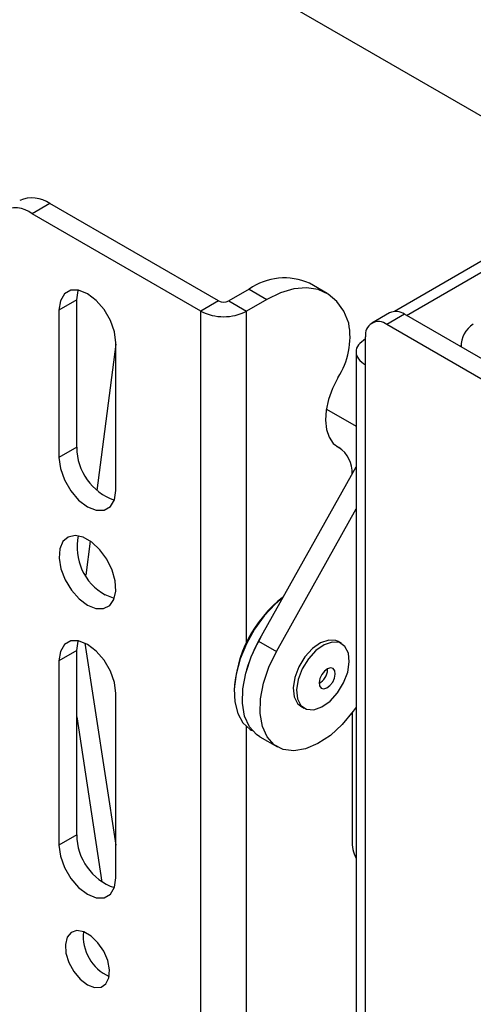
# Model space of a CAD drawing. Header units: inches. Extents: x 5 to 165, y 3 to 108.
# Tile 134 of 139: x 134.64 to 136.52, y 91.39 to 95.48. Entities that reach past the tile are written whole.
import ezdxf

# ---------------------------------------------------------------- set-up
doc = ezdxf.new("R2010")
doc.units = ezdxf.units.IN
doc.header["$LTSCALE"] = 10
doc.header["$MEASUREMENT"] = 0

msp = doc.modelspace()

# ---------------------------------------------------------------- linework, layer by layer
at = {"color": 7, "linetype": 'Continuous', "lineweight": 25}
for p, q in [((137.076159, 94.776496), (133.170121, 97.031403)), ((137.286291, 94.897803), (136.193203, 94.266776)), ((134.762446, 94.714843), (134.688907, 94.672389)), ((135.463189, 94.310312), (134.762446, 94.714843)), ((135.38965, 94.267859), (134.688907, 94.672389)), ((135.590469, 94.359297), (135.505616, 94.310312)), ((135.590469, 94.359297), (135.664008, 94.316844)), ((135.913987, 94.341598), (135.840448, 94.384051)), ((134.874169, 94.31476), (134.80063, 94.272307)), ((134.874169, 93.702355), (134.874169, 94.31476)), ((135.664008, 94.316844), (135.579155, 94.267859)), ((135.463189, 94.310312), (135.38965, 94.267859)), ((135.505616, 94.310312), (135.579155, 94.267859)), ((134.80063, 94.272307), (134.80063, 93.659901)), ((135.38965, 78.737253), (135.38965, 94.267859)), ((136.172855, 94.260985), (136.099316, 94.218532)), ((136.23535, 94.254797), (136.161811, 94.212343)), ((136.769923, 93.946194), (136.23535, 94.254797)), ((136.696384, 93.903741), (136.161811, 94.212343)), ((136.073422, 94.044668), (136.073422, 94.161301)), ((135.036804, 93.523561), (135.036804, 94.135967)), ((136.467809, 94.12567), (136.467809, 94.120601)), ((136.467969, 94.120509), (136.467809, 94.12567)), ((136.034175, 94.09958), (136.034175, 89.171412)), ((136.073422, 89.116712), (136.073422, 94.044668)), ((135.91104, 93.861434), (136.034175, 93.79035)), ((134.874169, 93.702355), (134.80063, 93.659901)), ((135.965774, 93.699304), (135.954487, 93.70582)), ((135.629634, 92.896947), (136.034175, 93.621651)), ((135.703174, 92.854493), (136.034175, 93.447458)), ((134.908497, 92.889179), (135.036804, 92.049887)), ((135.629634, 92.896947), (135.703174, 92.854493)), ((135.974139, 92.887135), (135.959997, 92.895299)), ((134.874169, 92.858051), (134.80063, 92.815598)), ((134.874169, 92.092542), (134.874169, 92.858051)), ((134.80063, 92.815598), (134.80063, 92.050089)), ((135.916061, 92.778784), (135.916047, 92.782422)), ((135.036804, 91.913748), (135.036804, 92.679258)), ((135.80501, 92.626824), (135.819152, 92.61866)), ((136.017561, 92.599546), (136.017561, 92.071518)), ((134.874169, 92.58339), (134.979195, 91.896386)), ((135.599045, 92.52807), (135.603656, 92.525408)), ((135.633979, 92.500398), (135.707518, 92.457945)), ((134.874169, 92.092542), (134.80063, 92.050089))]:
    msp.add_line(p, q, dxfattribs=at)
at = {"color": 8, "linetype": 'Continuous', "lineweight": 25}
for p, q in [((136.243144, 94.250297), (137.353286, 94.891169)), ((135.579155, 92.889957), (135.579155, 94.267859)), ((135.036804, 94.130473), (134.957937, 93.523521)), ((135.962424, 93.701137), (135.955812, 93.704954)), ((134.930496, 93.312343), (134.912237, 93.171826)), ((135.579155, 79.708403), (135.579155, 92.542586))]:
    msp.add_line(p, q, dxfattribs=at)
at = {"color": 7, "linetype": 'Continuous', "lineweight": 25, "flags": 128}
for points in [[(135.036804, 94.135967), (135.031024, 94.181442), (135.014251, 94.229138), (134.988127, 94.274387), (134.955208, 94.312759), (134.918717, 94.340499), (134.882226, 94.354891), (134.849307, 94.354526), (134.823183, 94.339439), (134.80641, 94.311109), (134.80063, 94.272307)], [(134.874169, 94.31476), (134.879949, 94.353562), (134.880523, 94.355219)], [(136.003597, 94.21822), (135.983419, 94.268003), (135.954969, 94.308478), (135.918984, 94.338595), (135.876396, 94.357577), (135.828307, 94.36493), (135.775963, 94.360464), (135.72072, 94.344296), (135.664008, 94.316844)], [(135.958933, 93.991439), (135.936665, 93.947082), (135.920247, 93.90163), (135.910328, 93.856886), (135.907305, 93.814626), (135.911295, 93.776527), (135.922141, 93.7441), (135.939413, 93.718633), (135.962424, 93.701137)], [(134.80063, 93.659901), (134.80641, 93.614427), (134.823183, 93.56673), (134.849307, 93.521481), (134.882226, 93.483109), (134.918717, 93.455369), (134.955208, 93.440977), (134.988127, 93.441343), (135.014251, 93.456429), (135.031024, 93.484759), (135.036804, 93.523561)], [(134.918717, 93.047099), (134.953524, 93.033063), (134.985238, 93.032392), (135.011041, 93.045143), (135.028641, 93.070184), (135.036474, 93.105291), (135.033843, 93.147343), (135.020983, 93.192605), (134.999037, 93.237054), (134.969953, 93.276741), (134.936317, 93.30814), (134.901117, 93.32846), (134.867481, 93.335897), (134.838398, 93.329789), (134.816451, 93.310679), (134.803591, 93.280265), (134.80096, 93.24125), (134.808793, 93.1971), (134.826393, 93.151738), (134.852196, 93.109195), (134.88391, 93.07325), (134.918717, 93.047099)], [(135.03045, 93.074833), (135.027063, 93.075517), (134.992256, 93.089552)], [(135.731734, 93.079851), (135.698068, 93.051201), (135.652905, 93.002748), (135.612568, 92.947042), (135.578708, 92.886362), (135.552712, 92.823192), (135.535643, 92.76012), (135.528201, 92.699726), (135.530691, 92.644484), (135.543009, 92.596656), (135.564653, 92.558198), (135.594735, 92.530686), (135.599045, 92.52807)], [(135.036804, 92.679258), (135.031024, 92.724733), (135.014251, 92.772429), (134.988127, 92.817678), (134.955208, 92.856051), (134.918717, 92.88379), (134.882226, 92.898182), (134.849307, 92.897817), (134.823183, 92.882731), (134.80641, 92.8544), (134.80063, 92.815598)], [(134.874169, 92.858051), (134.879949, 92.896853), (134.880523, 92.89851)], [(135.633979, 92.500398), (135.620594, 92.509409), (135.591336, 92.541796), (135.57159, 92.58562), (135.562218, 92.638968), (135.563631, 92.699507), (135.575765, 92.764592), (135.598092, 92.831378), (135.629634, 92.896947)], [(135.959997, 92.895299), (135.95064, 92.899531), (135.920777, 92.901753), (135.887167, 92.890203), (135.853101, 92.866012), (135.821913, 92.831548), (135.796655, 92.790184), (135.779802, 92.74597), (135.773001, 92.703233), (135.77692, 92.666156), (135.791173, 92.63837), (135.80501, 92.626824)], [(136.006148, 92.810727), (136.00223, 92.847804), (135.987976, 92.87559), (135.964782, 92.891367), (135.934919, 92.893589), (135.901309, 92.882039), (135.867243, 92.857848), (135.836055, 92.823384), (135.810798, 92.78202), (135.793944, 92.737806), (135.787143, 92.695069), (135.791062, 92.657992), (135.805315, 92.630206), (135.828509, 92.614429), (135.858373, 92.612207), (135.891982, 92.623757), (135.926049, 92.647947), (135.957237, 92.682411), (135.982494, 92.723775), (135.999348, 92.76799), (136.006148, 92.810727)], [(136.034175, 92.622788), (136.022453, 92.606146), (135.976957, 92.551431), (135.927332, 92.505879), (135.875748, 92.471479), (135.824459, 92.449736), (135.775707, 92.441599), (135.731623, 92.447424), (135.694133, 92.466956), (135.664875, 92.499342), (135.645129, 92.543167), (135.635758, 92.596515), (135.63717, 92.657054), (135.649304, 92.722139), (135.671631, 92.788925), (135.703174, 92.854493)], [(135.947881, 92.760415), (135.945873, 92.77421), (135.939062, 92.783208), (135.928485, 92.786038), (135.915753, 92.782268), (135.902802, 92.772474), (135.891605, 92.758146), (135.883868, 92.741465), (135.880766, 92.724971), (135.882774, 92.711175), (135.889584, 92.702177), (135.900161, 92.699348), (135.912894, 92.703117), (135.925845, 92.712912), (135.937041, 92.72724), (135.944779, 92.743921), (135.947881, 92.760415)], [(134.80063, 92.050089), (134.80641, 92.004614), (134.823183, 91.956918), (134.849307, 91.911668), (134.882226, 91.873296), (134.918717, 91.845556), (134.955208, 91.831165), (134.988127, 91.83153), (135.014251, 91.846616), (135.031024, 91.874947), (135.036804, 91.913748)], [(134.918717, 91.469947), (134.948565, 91.458468), (134.975178, 91.459736), (134.995673, 91.473613), (135.007828, 91.498597), (135.010327, 91.531978), (135.002899, 91.570141), (134.986348, 91.608949), (134.962468, 91.644197), (134.933847, 91.672066), (134.903587, 91.689535), (134.874966, 91.694711), (134.851086, 91.687034), (134.834536, 91.667335), (134.827107, 91.637749), (134.829606, 91.601482), (134.841761, 91.562465), (134.862256, 91.524924), (134.888869, 91.49293), (134.918717, 91.469947)]]:
    msp.add_lwpolyline(points, dxfattribs=at)
at = {"color": 7, "linetype": 'Continuous', "lineweight": 25}
for centre, radius, start, end in [((134.689216, 94.612622), 0.125744, 54.382423, 114.307119), ((134.619899, 94.587787), 0.109177, 50.796715, 189.214037), ((135.737251, 94.151604), 0.254325, 66.060605, 125.249853), ((135.484402, 94.351254), 0.046111, 242.609672, 297.390328), ((135.484402, 94.45073), 0.205961, 242.609672, 297.390328), ((136.198735, 94.203686), 0.062872, 54.382423, 114.307119), ((135.69885, 94.160451), 0.310174, 326.982712, 10.733941), ((136.127307, 94.170042), 0.054589, 50.796715, 189.214037), ((136.580701, 94.121405), 0.110518, 122.72223, 181.133906), ((135.107219, 93.703147), 0.233051, 180.194828, 250.767151), ((135.896354, 93.599354), 0.121346, 356.386696, 57.011123), ((135.101957, 93.287558), 0.226364, 168.020437, 241.012306), ((136.051639, 92.665141), 0.524216, 127.530072, 177.567237), ((136.129348, 92.617827), 0.572734, 148.820587, 163.718922), ((135.845372, 92.782635), 0.070793, 300.010681, 356.881769), ((135.107219, 92.093334), 0.233051, 180.194828, 250.767151), ((136.181659, 92.066813), 0.164165, 178.357677, 206.05302), ((135.08369, 91.671335), 0.182775, 174.085343, 245.909281)]:
    msp.add_arc(centre, radius, start, end, dxfattribs=at)
msp.add_open_spline([(136.073422, 94.152302), (136.062431, 94.144459), (136.040447, 94.128773), (136.031039, 94.098485), (136.040447, 94.068196), (136.062431, 94.05251), (136.073422, 94.044668)], degree=3, dxfattribs=at)

doc.saveas('drawing.dxf')
